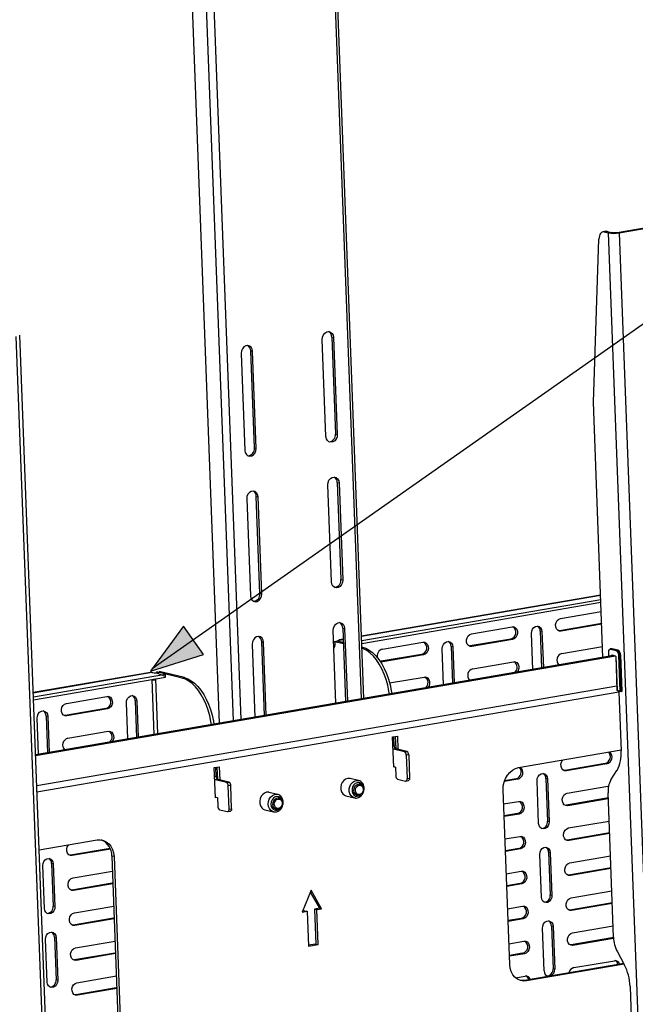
# Model space of a CAD drawing. Header units: millimetres. Extents: x -3222 to 6609, y -2907 to 878.
# Tile 7 of 25: x -2252 to -1941, y -139 to 359. Entities that reach past the tile are written whole.
import ezdxf

# ---------------------------------------------------------------- set-up
doc = ezdxf.new("R2010")
doc.units = ezdxf.units.MM

msp = doc.modelspace()

# ---------------------------------------------------------------- hatches: boundary and pattern name
h = msp.add_hatch(color=256)
h.dxf.hatch_style = 1
h.paths.add_polyline_path([(-2185.9, 29.27), (-2159.18, 37.76), (-2169.24, 52.06)])

# ---------------------------------------------------------------- linework, layer by layer
msp.add_line((-2185.02, 30.64), (-1153.8, 755.05))
at = {"color": 0, "linetype": 'Continuous', "lineweight": 25}
for p, q in [((-2151, 3), (-2167.18, 432.08)), ((-2160.16, 430.61), (-2144.07, 4.18)), ((-2156.34, 429.81), (-2140.31, 4.83)), ((-2079.24, 15.32), (-2094.82, 428.24)), ((-2078.07, 15.52), (-2093.64, 428.32)), ((-1950.16, 251.05), (-1927.23, 254.99)), ((-1949.02, 250.78), (-1926.08, 254.72)), ((-1955.65, 251.57), (-1957.29, 251.28)), ((-1954.99, 251.54), (-1956.63, 251.26)), ((-1956.63, 251.26), (-1954.58, 250.77)), ((-1954.99, 251.54), (-1952.94, 251.05)), ((-1952.94, 251.05), (-1954.58, 250.77)), ((-1954.58, 250.77), (-1931.29, -366.89)), ((-1950.16, 251.05), (-1949.02, 250.78)), ((-1949.02, 250.78), (-1925.72, -366.88)), ((-1962.13, 165.15), (-1959.31, 247.64)), ((-2228.7, -418.51), (-2252, 199.15)), ((-2230.41, -419.21), (-2253.71, 198.44)), ((-2097.25, 147.91), (-2099.1, 196.93)), ((-2094.29, 198.14), (-2093.37, 197.92)), ((-2094.29, 198.14), (-2092.44, 149.12)), ((-2093.37, 197.92), (-2091.52, 148.9)), ((-2140.06, 189.9), (-2138.21, 140.88)), ((-2135.24, 191.11), (-2134.32, 190.89)), ((-2133.39, 142.09), (-2135.24, 191.11)), ((-2132.47, 141.87), (-2134.32, 190.89)), ((-1957.27, 36.27), (-1962.13, 165.15)), ((-2092.44, 149.12), (-2091.52, 148.9)), ((-2133.39, 142.09), (-2132.47, 141.87)), ((-2091.51, 124.61), (-2090.6, 124.39)), ((-2091.51, 124.61), (-2089.66, 75.59)), ((-2094.48, 74.38), (-2096.33, 123.4)), ((-2090.6, 124.39), (-2088.75, 75.37)), ((-2137.28, 116.37), (-2135.43, 67.35)), ((-2132.46, 117.58), (-2131.55, 117.36)), ((-2130.62, 68.56), (-2132.46, 117.58)), ((-2129.7, 68.34), (-2131.55, 117.36)), ((-2089.66, 75.59), (-2088.75, 75.37)), ((-2130.62, 68.56), (-2129.7, 68.34)), ((-1958.46, 67.74), (-2079.26, 46.99)), ((-2079.26, 46.91), (-1958.46, 67.66)), ((-2079.18, 44.8), (-1958.38, 65.54)), ((-2079.12, 43.33), (-1958.32, 64.07)), ((-1978.65, 55.91), (-1958.18, 59.43)), ((-2092.17, 13.1), (-2093.56, 49.87)), ((-2088.74, 51.08), (-2087.82, 50.86)), ((-2088.74, 51.08), (-2087.34, 13.93)), ((-2087.82, 50.86), (-2086.44, 14.08)), ((-2023.7, 48.17), (-2003.22, 51.69)), ((-1958.79, 53.26), (-1979.27, 49.74)), ((-1957.94, 53.05), (-1978.41, 49.54)), ((-1957.92, 53.59), (-1958.79, 53.26)), ((-1957.94, 53.05), (-1958.79, 53.26)), ((-2088.52, 45.4), (-2090.53, 45.06)), ((-2090.36, 45), (-2088.52, 45.32)), ((-2003.84, 45.52), (-2024.32, 42.01)), ((-2002.98, 45.32), (-2023.46, 41.8)), ((-2002.98, 45.32), (-2003.84, 45.52)), ((-1992.73, 30.18), (-1993.41, 48.39)), ((-1988.09, 49.3), (-1988.95, 49.51)), ((-1988.95, 49.51), (-1988.25, 30.95)), ((-1988.09, 49.3), (-1987.4, 31.09)), ((-1979.27, 49.74), (-1979.71, 49.71)), ((-1978.41, 49.54), (-1979.27, 49.74)), ((-2134.51, 42.84), (-2133.12, 6.07)), ((-2129.69, 44.05), (-2128.78, 43.83)), ((-2128.29, 6.9), (-2129.69, 44.05)), ((-2127.39, 7.05), (-2128.78, 43.83)), ((-2093.23, 41.13), (-2092.98, 41.31)), ((-2092.87, 44.33), (-2091.64, 44.55)), ((-2092.87, 44.33), (-2088.44, 43.27)), ((-2091.64, 44.55), (-2088.46, 43.78)), ((-2091.32, 44.54), (-2088.47, 43.85)), ((-2091.32, 44.54), (-2091.32, 44.47)), ((-2079.05, 41.51), (-2078.82, 41.46)), ((-2079.05, 41.42), (-2078.82, 41.46)), ((-2068.75, 40.43), (-2048.27, 43.95)), ((-2037.77, 22.44), (-2038.46, 40.65)), ((-2033.14, 41.57), (-2034, 41.77)), ((-2034, 41.77), (-2033.3, 23.21)), ((-2033.14, 41.57), (-2032.45, 23.36)), ((-2024.32, 42.01), (-2024.76, 41.97)), ((-2023.46, 41.8), (-2024.32, 42.01)), ((-1977.99, 38.26), (-1957.51, 41.78)), ((-1952.9, 40.65), (-1953.55, 40.54)), ((-1950.53, 39.6), (-1953.42, 40.3)), ((-1952.61, 40.64), (-1953.26, 40.52)), ((-1953.26, 40.52), (-1950.37, 39.83)), ((-1949.71, 39.94), (-1952.61, 40.64)), ((-1949.66, 39.94), (-1952.55, 40.64)), ((-1949.71, 39.94), (-1950.37, 39.83)), ((-1951.94, 37.18), (-2244, -12.98)), ((-1950.9, 36.89), (-2243.98, -13.45)), ((-2048.89, 37.78), (-2069.37, 34.27)), ((-2048.03, 37.58), (-2068.51, 34.06)), ((-2048.03, 37.58), (-2048.89, 37.78)), ((-1954.53, 38.74), (-1954.51, 36.74)), ((-1954.49, 38.72), (-1954.48, 36.75)), ((-1952.93, 37.01), (-1952.94, 37.19)), ((-1952.72, 37.51), (-1951.06, 37.11)), ((-1952.24, 37.25), (-1952.66, 37.18)), ((-1952.66, 37.18), (-1952.66, 37.06)), ((-1952.61, 37.34), (-1952.6, 37.34)), ((-1952.6, 37.34), (-1950.94, 36.94)), ((-1950.85, 36.68), (-1950.21, 19.62)), ((-1950.81, 36.66), (-1950.17, 19.6)), ((-1948.62, 19.23), (-1949.31, 37.37)), ((-1948.37, 37.48), (-1949.03, 37.37)), ((-1949.03, 37.37), (-1948.34, 19.03)), ((-1947.68, 19.15), (-1948.37, 37.48)), ((-1947.6, 19.18), (-1948.29, 37.52)), ((-2069.37, 34.27), (-2069.81, 34.24)), ((-2068.51, 34.06), (-2069.37, 34.27)), ((-2023.04, 30.52), (-2002.56, 34.04)), ((-2185.85, 28.68), (-2245.19, 18.49)), ((-2245.18, 18.41), (-2185.22, 28.71)), ((-2245.1, 16.3), (-2178.38, 27.76)), ((-2245.05, 14.83), (-2178.33, 26.29)), ((-2185.31, 25.09), (-2184.26, -2.72)), ((-2183.23, 25.34), (-2183.13, 25.46)), ((-2182.19, -2.36), (-2183.23, 25.34)), ((-2182.9, 28.41), (-2178.66, 26.74)), ((-2181.64, 28.51), (-2182.88, 28.47)), ((-2182.87, 28.39), (-2182.88, 28.47)), ((-2169.98, 25.8), (-2182.8, 28.89)), ((-2168.75, 26.01), (-2181.57, 29.1)), ((-2178.33, 26.29), (-2178.38, 27.76)), ((-2169.98, 25.8), (-2168.75, 26.01)), ((-2065.07, 23.3), (-2047.61, 26.3)), ((-1950.28, 21.7), (-2243.41, -28.64)), ((-2243.29, -31.74), (-1949.17, 18.78)), ((-2228.38, 13.02), (-2207.91, 16.53)), ((-1950.17, 19.6), (-1948.62, 19.23)), ((-1950.05, 19.44), (-1948.4, 19.04)), ((-1949.17, 18.64), (-1948.05, -11.06)), ((-1948.69, 19.11), (-1948.97, 19.06)), ((-1948.66, 19.1), (-1948.91, 19.06)), ((-1948.05, 18.85), (-1948.91, 19.06)), ((-1947.68, 19.15), (-1948.34, 19.03)), ((-1948.06, 19.08), (-1948.05, 18.85)), ((-2208.53, 10.37), (-2229, 6.85)), ((-2207.67, 10.16), (-2228.14, 6.64)), ((-2207.67, 10.16), (-2208.53, 10.37)), ((-2197.41, -4.98), (-2198.1, 13.23)), ((-2192.77, 14.15), (-2193.63, 14.36)), ((-2193.63, 14.36), (-2192.93, -4.21)), ((-2192.77, 14.15), (-2192.09, -4.06)), ((-2242.46, -12.71), (-2243.14, 5.5)), ((-2237.82, 6.41), (-2238.68, 6.62)), ((-2238.68, 6.62), (-2237.98, -11.94)), ((-2237.82, 6.41), (-2237.13, -11.8)), ((-2229, 6.85), (-2229.44, 6.82)), ((-2228.14, 6.64), (-2229, 6.85)), ((-2227.72, -4.63), (-2207.24, -1.11)), ((-2063.56, -3.99), (-2061.1, -3.57)), ((-2062.98, -19.19), (-2063.56, -3.99)), ((-2062.76, -8.32), (-2062.92, -3.88)), ((-2062.23, -3.76), (-2061.99, -9.93)), ((-2061.1, -3.57), (-2060.85, -10.23)), ((-2063.39, -8.43), (-2062.76, -8.32)), ((-2061.84, -9.99), (-2063.07, -10.21)), ((-2057.57, -11.53), (-2063.07, -10.21)), ((-2056.34, -11.32), (-2061.84, -9.99)), ((-2057.57, -11.53), (-2056.34, -11.32)), ((-2055.43, -13), (-2056.66, -13.21)), ((-2056.66, -13.21), (-2056.22, -24.97)), ((-2055.43, -13), (-2054.99, -24.76)), ((-1999.91, -19.46), (-1948.07, -10.55)), ((-2153.65, -19.47), (-2151.2, -19.05)), ((-2153.08, -34.66), (-2153.65, -19.47)), ((-2152.69, -23.76), (-2152.85, -19.33)), ((-2152.32, -19.24), (-2152.1, -25.26)), ((-2151.2, -19.05), (-2150.95, -25.64)), ((-2062.99, -18.97), (-2062.11, -19.18)), ((-2062.45, -19.1), (-2062.98, -19.19)), ((-2062.11, -19.18), (-2061.94, -23.59)), ((-1956.13, -17.33), (-1976.61, -20.85)), ((-1955.27, -17.54), (-1975.75, -21.05)), ((-1955.27, -17.54), (-1956.13, -17.33)), ((-2153.49, -23.9), (-2152.69, -23.76)), ((-2056.22, -24.97), (-2054.99, -24.76)), ((-1976.61, -20.85), (-1977.05, -20.88)), ((-1975.75, -21.05), (-1976.61, -20.85)), ((-1953.27, -25.72), (-1950.18, -20.85)), ((-2151.77, -25.44), (-2153, -25.65)), ((-2147.51, -26.98), (-2153, -25.65)), ((-2146.28, -26.76), (-2151.77, -25.44)), ((-2147.51, -26.98), (-2146.28, -26.76)), ((-2145.36, -28.44), (-2146.59, -28.65)), ((-2146.15, -40.42), (-2146.59, -28.65)), ((-2144.92, -40.21), (-2145.36, -28.44)), ((-2080.75, -25.99), (-2085.04, -24.95)), ((-2079.98, -27.71), (-2080.53, -27.58)), ((-2061.03, -25.27), (-2057.02, -26.24)), ((-2056.82, -26.24), (-2055.59, -26.03)), ((-2000.32, -25.27), (-2007.14, -26.44)), ((-2001.18, -25.07), (-2007.01, -26.07)), ((-2000.32, -25.27), (-2001.18, -25.07)), ((-1989.79, -47.69), (-1990.6, -26.12)), ((-1985.28, -25.21), (-1986.14, -25)), ((-1986.14, -25), (-1985.32, -46.57)), ((-1985.28, -25.21), (-1984.47, -46.78)), ((-1975.32, -32.33), (-1954.85, -28.81)), ((-1954.85, -28.81), (-1954.41, -28.78)), ((-2153.09, -34.37), (-2152.04, -34.63)), ((-2152.38, -34.54), (-2153.08, -34.66)), ((-2152.04, -34.63), (-2151.87, -39.04)), ((-2121.7, -33.02), (-2125.99, -31.98)), ((-2120.94, -34.75), (-2121.48, -34.62)), ((-2087.15, -33.7), (-2082.85, -34.74)), ((-2081.93, -33.41), (-2081.39, -33.55)), ((-2004.4, -118.9), (-2007.73, -30.67)), ((-1954.6, -34.65), (-1955.47, -34.98)), ((-1951.94, -105.2), (-1954.69, -32.25)), ((-2007.46, -37.85), (-1999.9, -36.55)), ((-1975.94, -38.49), (-1976.38, -38.53)), ((-1955.47, -34.98), (-1975.94, -38.49)), ((-1975.08, -38.7), (-1975.94, -38.49)), ((-1954.61, -35.18), (-1975.08, -38.7)), ((-1954.61, -35.18), (-1955.47, -34.98)), ((-2150.96, -40.72), (-2146.95, -41.68)), ((-2146.75, -41.69), (-2145.52, -41.48)), ((-2146.15, -40.42), (-2144.92, -40.21)), ((-2128.1, -40.73), (-2123.81, -41.77)), ((-2122.88, -40.45), (-2122.34, -40.58)), ((-2120.96, -40.51), (-2120.58, -40.21)), ((-2000.51, -42.71), (-2007.23, -43.87)), ((-1999.66, -42.92), (-2007.22, -44.22)), ((-1999.66, -42.92), (-2000.51, -42.71)), ((-1984.47, -46.78), (-1985.32, -46.57)), ((-1974.66, -49.98), (-1954.18, -46.46)), ((-2006.79, -55.49), (-1999.23, -54.2)), ((-1954.8, -52.62), (-1975.28, -56.14)), ((-1953.94, -52.83), (-1974.42, -56.35)), ((-1953.93, -52.3), (-1954.8, -52.62)), ((-1953.94, -52.83), (-1954.8, -52.62)), ((-2242.18, -61.07), (-2212.86, -56.03)), ((-1975.28, -56.14), (-1975.72, -56.17)), ((-1974.42, -56.35), (-1975.28, -56.14)), ((-2226.34, -63.74), (-2226.78, -63.77)), ((-2206.3, -60.3), (-2226.34, -63.74)), ((-2225.48, -63.95), (-2226.34, -63.74)), ((-2206.17, -60.63), (-2225.48, -63.95)), ((-2204.3, -64.43), (-2205.45, -64.15)), ((-2205.45, -64.15), (-2202.12, -152.39)), ((-2204.3, -64.43), (-2200.98, -152.67)), ((-1999.85, -60.36), (-2006.57, -61.51)), ((-1998.99, -60.57), (-2006.55, -61.87)), ((-1998.99, -60.57), (-1999.85, -60.36)), ((-1988.38, -84.94), (-1989.2, -63.38)), ((-1983.87, -62.46), (-1984.73, -62.25)), ((-1984.73, -62.25), (-1983.92, -83.82)), ((-1983.87, -62.46), (-1983.06, -84.03)), ((-1973.99, -67.62), (-1953.52, -64.11)), ((-2239.52, -90.58), (-2240.33, -69.01)), ((-2235.01, -68.1), (-2235.87, -67.89)), ((-2235.87, -67.89), (-2235.06, -89.46)), ((-2235.01, -68.1), (-2234.2, -89.67)), ((-2225.06, -75.22), (-2205.16, -71.8)), ((-2006.13, -73.14), (-1998.56, -71.84)), ((-1974.61, -73.79), (-1975.05, -73.82)), ((-1954.14, -70.27), (-1974.61, -73.79)), ((-1973.75, -73.99), (-1974.61, -73.79)), ((-1953.28, -70.48), (-1973.75, -73.99)), ((-1953.27, -69.94), (-1954.14, -70.27)), ((-1953.28, -70.48), (-1954.14, -70.27)), ((-2205.2, -77.87), (-2225.67, -81.39)), ((-2204.92, -78.18), (-2224.81, -81.59)), ((-2204.93, -77.81), (-2205.2, -77.87)), ((-2204.93, -77.93), (-2205.2, -77.87)), ((-1999.18, -78.01), (-2005.9, -79.16)), ((-1998.32, -78.22), (-2005.89, -79.51)), ((-1998.32, -78.22), (-1999.18, -78.01)), ((-2225.67, -81.39), (-2226.11, -81.42)), ((-2224.81, -81.59), (-2225.67, -81.39)), ((-2104.74, -81.48), (-2109.27, -92.51)), ((-2105.15, -82.49), (-2100.58, -90.55)), ((-2099.44, -90.82), (-2104.74, -81.48)), ((-1983.06, -84.03), (-1983.92, -83.82)), ((-1973.33, -85.27), (-1952.85, -81.75)), ((-2234.2, -89.67), (-2235.06, -89.46)), ((-2224.39, -92.87), (-2204.49, -89.45)), ((-2005.46, -90.79), (-1997.9, -89.49)), ((-1953.47, -87.92), (-1973.95, -91.44)), ((-1952.61, -88.13), (-1973.09, -91.64)), ((-1952.6, -87.59), (-1953.47, -87.92)), ((-1952.61, -88.13), (-1953.47, -87.92)), ((-2109.27, -92.51), (-2106.81, -92.09)), ((-2107.95, -91.81), (-2109.06, -92)), ((-2107.95, -91.81), (-2106.81, -92.09)), ((-2106.81, -92.09), (-2106.14, -109.74)), ((-2100.58, -90.55), (-2103.04, -90.97)), ((-2103.04, -90.97), (-2101.9, -91.24)), ((-2103.04, -90.97), (-2102.37, -108.62)), ((-2101.9, -91.24), (-2099.44, -90.82)), ((-2101.23, -108.89), (-2101.9, -91.24)), ((-2100.58, -90.55), (-2099.44, -90.82)), ((-1973.95, -91.44), (-1974.39, -91.47)), ((-1973.09, -91.64), (-1973.95, -91.44)), ((-2225.01, -99.03), (-2225.45, -99.07)), ((-2204.53, -95.52), (-2225.01, -99.03)), ((-2224.15, -99.24), (-2225.01, -99.03)), ((-2204.25, -95.82), (-2224.15, -99.24)), ((-2204.27, -95.46), (-2204.53, -95.52)), ((-2204.26, -95.58), (-2204.53, -95.52)), ((-1998.52, -95.66), (-2005.23, -96.81)), ((-1997.66, -95.86), (-2005.22, -97.16)), ((-1997.66, -95.86), (-1998.52, -95.66)), ((-1982.47, -99.72), (-1983.33, -99.51)), ((-1983.33, -99.51), (-1982.51, -121.08)), ((-1972.66, -102.92), (-1952.19, -99.4)), ((-1986.98, -122.2), (-1987.79, -100.63)), ((-1982.47, -99.72), (-1981.66, -121.29)), ((-2238.12, -127.84), (-2238.93, -106.27)), ((-2233.61, -105.35), (-2234.46, -105.15)), ((-2234.46, -105.15), (-2233.65, -126.72)), ((-2233.61, -105.35), (-2232.79, -126.92)), ((-2223.72, -110.51), (-2203.83, -107.1)), ((-2102.37, -108.62), (-2106.16, -109.27)), ((-2106.14, -109.74), (-2101.23, -108.89)), ((-2102.37, -108.62), (-2101.23, -108.89)), ((-2004.8, -108.44), (-1997.23, -107.14)), ((-1973.28, -109.08), (-1973.72, -109.11)), ((-1952.8, -105.57), (-1973.28, -109.08)), ((-1972.42, -109.29), (-1973.28, -109.08)), ((-1951.95, -105.77), (-1972.42, -109.29)), ((-1951.93, -105.24), (-1952.8, -105.57)), ((-1951.95, -105.77), (-1952.8, -105.57)), ((-2203.87, -113.16), (-2224.34, -116.68)), ((-2203.59, -113.47), (-2223.48, -116.89)), ((-2203.6, -113.1), (-2203.87, -113.16)), ((-2203.6, -113.23), (-2203.87, -113.16)), ((-1997.85, -113.3), (-2004.57, -114.46)), ((-1996.99, -113.51), (-2004.56, -114.81)), ((-1996.99, -113.51), (-1997.85, -113.3)), ((-1950, -112.54), (-1946.48, -119)), ((-2224.34, -116.68), (-2224.78, -116.71)), ((-2223.48, -116.89), (-2224.34, -116.68)), ((-1946.8, -118.41), (-1996.99, -127.02)), ((-1946.56, -118.84), (-1995.84, -127.3)), ((-1972, -120.56), (-1951.52, -117.05)), ((-1981.66, -121.29), (-1982.51, -121.08)), ((-2232.79, -126.92), (-2233.65, -126.72)), ((-2223.06, -128.16), (-2203.16, -124.75)), ((-2001.52, -125.63), (-1996.57, -124.78)), ((-1995.84, -127.3), (-1996.99, -127.02)), ((-2223.68, -134.33), (-2224.12, -134.36)), ((-2203.2, -130.81), (-2223.68, -134.33)), ((-2222.82, -134.53), (-2223.68, -134.33)), ((-2202.92, -131.12), (-2222.82, -134.53)), ((-2202.94, -130.75), (-2203.2, -130.81)), ((-2202.93, -130.88), (-2203.2, -130.81)), ((-1943.57, -130.01), (-1941.39, -187.64))]:
    msp.add_line(p, q, dxfattribs=at)
at = {"color": 0, "linetype": 'Continuous', "lineweight": 25, "flags": 128}
for points in [[(-1956.63, 251.26), (-1957.14, 251.3), (-1957.63, 251.18), (-1958.08, 250.91), (-1958.48, 250.48), (-1958.81, 249.92), (-1959.06, 249.25), (-1959.23, 248.48), (-1959.31, 247.64)], [(-1955.65, 251.57), (-1955.5, 251.58), (-1954.99, 251.54)], [(-2099.1, 196.93), (-2098.97, 198.14), (-2098.52, 199.26), (-2097.78, 200.15), (-2096.86, 200.72), (-2095.87, 200.89), (-2094.91, 200.64), (-2094.12, 200.01), (-2093.59, 199.06), (-2093.37, 197.92)], [(-2134.32, 190.89), (-2134.54, 192.03), (-2135.08, 192.98), (-2135.87, 193.61), (-2136.82, 193.86), (-2137.81, 193.69), (-2138.73, 193.12), (-2139.47, 192.22), (-2139.93, 191.1), (-2140.06, 189.9)], [(-2091.52, 148.9), (-2091.65, 147.7), (-2092.11, 146.58), (-2092.84, 145.68), (-2093.76, 145.11), (-2094.76, 144.94), (-2095.71, 145.19), (-2096.5, 145.82), (-2097.04, 146.77), (-2097.25, 147.91)], [(-2138.21, 140.88), (-2137.99, 139.74), (-2137.45, 138.79), (-2136.66, 138.15), (-2135.71, 137.91), (-2134.71, 138.08), (-2133.79, 138.65), (-2133.06, 139.54), (-2132.6, 140.66), (-2132.47, 141.87)], [(-2096.33, 123.4), (-2096.2, 124.61), (-2095.74, 125.73), (-2095.01, 126.62), (-2094.09, 127.19), (-2093.09, 127.36), (-2092.14, 127.11), (-2091.35, 126.48), (-2090.81, 125.53), (-2090.6, 124.39)], [(-2131.55, 117.36), (-2131.77, 118.5), (-2132.3, 119.45), (-2133.09, 120.08), (-2134.05, 120.33), (-2135.04, 120.16), (-2135.96, 119.59), (-2136.69, 118.69), (-2137.15, 117.57), (-2137.28, 116.37)], [(-2088.75, 75.37), (-2088.88, 74.17), (-2089.33, 73.05), (-2090.07, 72.15), (-2090.99, 71.58), (-2091.98, 71.41), (-2092.93, 71.66), (-2093.73, 72.29), (-2094.26, 73.24), (-2094.48, 74.38)], [(-2135.43, 67.35), (-2135.22, 66.21), (-2134.68, 65.26), (-2133.89, 64.62), (-2132.94, 64.38), (-2131.94, 64.55), (-2131.02, 65.12), (-2130.29, 66.01), (-2129.83, 67.13), (-2129.7, 68.34)], [(-1978.41, 49.54), (-1979.33, 49.57), (-1980.15, 49.99), (-1980.78, 50.73), (-1981.13, 51.72), (-1981.17, 52.82), (-1980.9, 53.92), (-1980.34, 54.87), (-1979.56, 55.56), (-1978.65, 55.91)], [(-2093.56, 49.87), (-2093.43, 51.08), (-2092.97, 52.2), (-2092.23, 53.09), (-2091.31, 53.66), (-2090.32, 53.83), (-2089.37, 53.58), (-2088.58, 52.95), (-2088.04, 52), (-2087.82, 50.86)], [(-2003.22, 51.69), (-2002.31, 51.65), (-2001.49, 51.24), (-2000.86, 50.49), (-2000.5, 49.51), (-2000.46, 48.4), (-2000.74, 47.3), (-2001.3, 46.35), (-2002.08, 45.66), (-2002.98, 45.32)], [(-1993.41, 48.39), (-1993.29, 49.51), (-1992.87, 50.54), (-1992.19, 51.38), (-1991.33, 51.91), (-1990.41, 52.06), (-1989.52, 51.83), (-1988.79, 51.25), (-1988.29, 50.37), (-1988.09, 49.3)], [(-2128.78, 43.83), (-2128.99, 44.97), (-2129.53, 45.92), (-2130.32, 46.55), (-2131.27, 46.8), (-2132.27, 46.63), (-2133.19, 46.06), (-2133.92, 45.16), (-2134.38, 44.04), (-2134.51, 42.84)], [(-2090.36, 45), (-2090.38, 44.94), (-2090.42, 44.88), (-2090.5, 44.82), (-2090.61, 44.76), (-2090.75, 44.7), (-2090.92, 44.64), (-2091.11, 44.59), (-2091.32, 44.54)], [(-2023.46, 41.8), (-2024.38, 41.83), (-2025.2, 42.25), (-2025.83, 43), (-2026.18, 43.98), (-2026.22, 45.09), (-2025.95, 46.18), (-2025.38, 47.13), (-2024.6, 47.82), (-2023.7, 48.17)], [(-2065.2, 17.73), (-2065.44, 19.25), (-2066.06, 22.2), (-2066.88, 25.07), (-2067.87, 27.82), (-2069.02, 30.41), (-2070.32, 32.79), (-2071.75, 34.95), (-2073.29, 36.83), (-2074.91, 38.43), (-2076.59, 39.71), (-2078.31, 40.65), (-2079.03, 40.94)], [(-2078.82, 41.46), (-2077.08, 40.86), (-2075.36, 39.92), (-2073.68, 38.64), (-2072.06, 37.05), (-2070.52, 35.16), (-2069.09, 33.01), (-2067.79, 30.62), (-2066.64, 28.03), (-2065.65, 25.28), (-2064.84, 22.41), (-2064.22, 19.46), (-2063.97, 17.94)], [(-2048.27, 43.95), (-2047.35, 43.91), (-2046.53, 43.5), (-2045.91, 42.75), (-2045.55, 41.77), (-2045.51, 40.66), (-2045.79, 39.57), (-2046.35, 38.62), (-2047.13, 37.93), (-2048.03, 37.58)], [(-2038.46, 40.65), (-2038.34, 41.77), (-2037.92, 42.81), (-2037.23, 43.64), (-2036.38, 44.17), (-2035.46, 44.33), (-2034.57, 44.1), (-2033.84, 43.51), (-2033.34, 42.63), (-2033.14, 41.57)], [(-1953.42, 40.3), (-1953.63, 40.32), (-1953.84, 40.26), (-1954.02, 40.14), (-1954.19, 39.95), (-1954.32, 39.71), (-1954.42, 39.41), (-1954.47, 39.08), (-1954.49, 38.72)], [(-1954.36, 39.54), (-1954.36, 39.55), (-1954.25, 39.87), (-1954.11, 40.14), (-1953.93, 40.35), (-1953.72, 40.48), (-1953.5, 40.54), (-1953.26, 40.52)], [(-1952.61, 40.64), (-1952.84, 40.66), (-1952.9, 40.65)], [(-1952.61, 40.64), (-1952.57, 40.64), (-1952.55, 40.64)], [(-1949.71, 39.94), (-1949.68, 39.94), (-1949.66, 39.94)], [(-1954.44, 38.78), (-1954.47, 38.78), (-1954.5, 38.77), (-1954.51, 38.76), (-1954.52, 38.75), (-1954.53, 38.74)], [(-1954.53, 38.74), (-1954.53, 38.74), (-1954.52, 38.73), (-1954.51, 38.73), (-1954.49, 38.72)], [(-1952.94, 37.19), (-1952.93, 37.26), (-1952.92, 37.33), (-1952.9, 37.39), (-1952.87, 37.44), (-1952.84, 37.48), (-1952.8, 37.5), (-1952.76, 37.51), (-1952.72, 37.51)], [(-1950.81, 36.66), (-1950.83, 36.67), (-1950.84, 36.67), (-1950.85, 36.68), (-1950.85, 36.68)], [(-1948.37, 37.48), (-1948.34, 37.49), (-1948.32, 37.49), (-1948.3, 37.5), (-1948.29, 37.51), (-1948.29, 37.52)], [(-2068.51, 34.06), (-2069.43, 34.1), (-2069.91, 34.29)], [(-2002.56, 34.04), (-2001.64, 34), (-2000.82, 33.59), (-2000.19, 32.84), (-1999.84, 31.86), (-1999.8, 30.75), (-2000.07, 29.66), (-2000.53, 28.84)], [(-2155.14, 2.28), (-2155.38, 3.81), (-2156, 6.76), (-2156.81, 9.63), (-2157.8, 12.37), (-2158.95, 14.96), (-2160.25, 17.35), (-2161.68, 19.5), (-2163.22, 21.39), (-2164.84, 22.98), (-2166.52, 24.26), (-2168.24, 25.2), (-2169.98, 25.8)], [(-2168.75, 26.01), (-2167.02, 25.41), (-2165.3, 24.47), (-2163.61, 23.19), (-2161.99, 21.6), (-2160.45, 19.71), (-2159.02, 17.56), (-2157.72, 15.17), (-2156.57, 12.58), (-2155.58, 9.84), (-2154.77, 6.97), (-2154.15, 4.02), (-2153.91, 2.5)], [(-2047.61, 26.3), (-2046.69, 26.27), (-2045.87, 25.85), (-2045.24, 25.11), (-2044.89, 24.12), (-2044.84, 23.01), (-2045.12, 21.92), (-2045.58, 21.1)], [(-2207.91, 16.53), (-2206.99, 16.5), (-2206.17, 16.08), (-2205.54, 15.34), (-2205.19, 14.35), (-2205.14, 13.24), (-2205.42, 12.15), (-2205.98, 11.2), (-2206.76, 10.51), (-2207.67, 10.16)], [(-2198.1, 13.23), (-2197.98, 14.35), (-2197.55, 15.39), (-2196.87, 16.22), (-2196.01, 16.75), (-2195.09, 16.91), (-2194.21, 16.68), (-2193.47, 16.09), (-2192.97, 15.21), (-2192.77, 14.15)], [(-1950.17, 19.6), (-1950.19, 19.61), (-1950.2, 19.61), (-1950.21, 19.62), (-1950.21, 19.62)], [(-1948.91, 19.06), (-1948.96, 19.06), (-1949.01, 19.05), (-1949.06, 19.01), (-1949.1, 18.96), (-1949.14, 18.9), (-1949.16, 18.82), (-1949.17, 18.73), (-1949.17, 18.64)], [(-2228.14, 6.64), (-2229.06, 6.68), (-2229.88, 7.09), (-2230.51, 7.84), (-2230.86, 8.83), (-2230.91, 9.93), (-2230.63, 11.03), (-2230.07, 11.98), (-2229.29, 12.67), (-2228.38, 13.02)], [(-2243.14, 5.5), (-2243.03, 6.61), (-2242.6, 7.65), (-2241.92, 8.49), (-2241.06, 9.01), (-2240.14, 9.17), (-2239.26, 8.94), (-2238.52, 8.35), (-2238.02, 7.47), (-2237.82, 6.41)], [(-2207.24, -1.11), (-2206.32, -1.15), (-2205.5, -1.57), (-2204.88, -2.31), (-2204.52, -3.3), (-2204.48, -4.4), (-2204.76, -5.5), (-2205.22, -6.32)], [(-2063.07, -10.21), (-2063.24, -10.14), (-2063.33, -10.08)], [(-2007.73, -30.67), (-2007.64, -28.73), (-2007.25, -26.81), (-2006.55, -24.98), (-2005.59, -23.32), (-2004.4, -21.89), (-2003.01, -20.74), (-2001.5, -19.92), (-1999.91, -19.46)], [(-1975.75, -21.05), (-1976.67, -21.02), (-1977.49, -20.6), (-1978.12, -19.86), (-1978.47, -18.87), (-1978.51, -17.76), (-1978.24, -16.67), (-1977.67, -15.72), (-1977.59, -15.62)], [(-2054.99, -24.76), (-2054.99, -25.04), (-2055.03, -25.31), (-2055.1, -25.54), (-2055.2, -25.74), (-2055.32, -25.89), (-2055.47, -25.99), (-2055.59, -26.03)], [(-1990.6, -26.12), (-1990.48, -25), (-1990.06, -23.97), (-1989.38, -23.13), (-1988.52, -22.61), (-1987.6, -22.45), (-1986.71, -22.68), (-1985.98, -23.27), (-1985.48, -24.14), (-1985.28, -25.21)], [(-2085.04, -24.95), (-2085.22, -24.91), (-2086.26, -24.91), (-2087.29, -25.27), (-2088.23, -25.96), (-2088.99, -26.92), (-2089.52, -28.07), (-2089.77, -29.32), (-2089.72, -30.58), (-2089.38, -31.73), (-2088.77, -32.69), (-2087.95, -33.38), (-2087.15, -33.7)], [(-2082.8, -34.75), (-2083.71, -34.38), (-2084.52, -33.67), (-2085.12, -32.7), (-2085.44, -31.53), (-2085.47, -30.27), (-2085.2, -29.02), (-2084.65, -27.88), (-2083.88, -26.94), (-2082.93, -26.27), (-2081.9, -25.94), (-2080.85, -25.96), (-2080.7, -26)], [(-2078.58, -28.85), (-2079, -28.07), (-2079.7, -27.4), (-2080.58, -27.06), (-2081.52, -27.1), (-2082.43, -27.51), (-2083.21, -28.24), (-2083.78, -29.21), (-2084.07, -30.33), (-2084.05, -31.46), (-2083.73, -32.49), (-2083.13, -33.3), (-2082.33, -33.81), (-2081.41, -33.96), (-2080.47, -33.74), (-2079.61, -33.16), (-2079.61, -33.16)], [(-2083.14, -31.05), (-2083.03, -30.02), (-2082.64, -29.06), (-2082.01, -28.29), (-2081.22, -27.81), (-2080.37, -27.66), (-2079.55, -27.87), (-2078.88, -28.41), (-2078.42, -29.23), (-2078.23, -30.21), (-2078.34, -31.24), (-2078.73, -32.2), (-2079.36, -32.96), (-2080.15, -33.45), (-2081, -33.6), (-2081.82, -33.39), (-2082.5, -32.84), (-2082.96, -32.03), (-2083.14, -31.05)], [(-2082.37, -31.05), (-2082.25, -30.11), (-2081.85, -29.25), (-2081.22, -28.62), (-2080.46, -28.31), (-2079.69, -28.36), (-2079.02, -28.77), (-2078.55, -29.47), (-2078.37, -30.36), (-2078.48, -31.3), (-2078.89, -32.16), (-2079.52, -32.79), (-2080.28, -33.1), (-2081.05, -33.05), (-2081.72, -32.64), (-2082.19, -31.94), (-2082.37, -31.05)], [(-2057.02, -26.24), (-2056.85, -26.25), (-2056.69, -26.2), (-2056.55, -26.1), (-2056.43, -25.95), (-2056.33, -25.75), (-2056.26, -25.52), (-2056.22, -25.25), (-2056.22, -24.97)], [(-2125.99, -31.98), (-2126.17, -31.95), (-2127.21, -31.95), (-2128.25, -32.31), (-2129.18, -32.99), (-2129.94, -33.95), (-2130.47, -35.1), (-2130.72, -36.36), (-2130.67, -37.61), (-2130.33, -38.77), (-2129.72, -39.73), (-2128.9, -40.41), (-2128.1, -40.73)], [(-2123.79, -41.77), (-2124.25, -41.62), (-2125.14, -41.06), (-2125.84, -40.19), (-2126.28, -39.1), (-2126.44, -37.87), (-2126.3, -36.6), (-2125.88, -35.4), (-2125.2, -34.36), (-2124.32, -33.56), (-2123.31, -33.08), (-2122.26, -32.94), (-2121.71, -33.02)], [(-2119.54, -35.88), (-2119.69, -35.52), (-2120.29, -34.71), (-2121.09, -34.21), (-2122.02, -34.07), (-2122.95, -34.3), (-2123.81, -34.88), (-2124.49, -35.75), (-2124.92, -36.81), (-2125.05, -37.95), (-2124.87, -39.05), (-2124.4, -39.98), (-2123.69, -40.64), (-2122.82, -40.97), (-2121.87, -40.93), (-2120.96, -40.51), (-2120.96, -40.51)], [(-2124.1, -38.08), (-2123.99, -37.05), (-2123.59, -36.1), (-2122.96, -35.33), (-2122.18, -34.84), (-2121.32, -34.69), (-2120.51, -34.9), (-2119.83, -35.45), (-2119.37, -36.26), (-2119.18, -37.24), (-2119.29, -38.27), (-2119.69, -39.23), (-2120.32, -40), (-2121.1, -40.49), (-2121.96, -40.63), (-2122.77, -40.42), (-2123.45, -39.88), (-2123.91, -39.07), (-2124.1, -38.08)], [(-1975.08, -38.7), (-1976, -38.66), (-1976.82, -38.25), (-1977.45, -37.5), (-1977.8, -36.52), (-1977.85, -35.41), (-1977.57, -34.32), (-1977.01, -33.37), (-1976.23, -32.68), (-1975.32, -32.33)], [(-2123.33, -38.08), (-2123.21, -37.14), (-2122.8, -36.29), (-2122.17, -35.66), (-2121.41, -35.34), (-2120.64, -35.39), (-2119.97, -35.8), (-2119.51, -36.5), (-2119.32, -37.4), (-2119.44, -38.34), (-2119.84, -39.19), (-2120.47, -39.82), (-2121.23, -40.14), (-2122.01, -40.09), (-2122.67, -39.68), (-2123.14, -38.97), (-2123.33, -38.08)], [(-1999.9, -36.55), (-1998.98, -36.58), (-1998.16, -37), (-1997.53, -37.75), (-1997.18, -38.73), (-1997.13, -39.84), (-1997.41, -40.93), (-1997.97, -41.88), (-1998.75, -42.57), (-1999.66, -42.92)], [(-2146.95, -41.68), (-2146.78, -41.69), (-2146.63, -41.65), (-2146.48, -41.55), (-2146.36, -41.4), (-2146.26, -41.2), (-2146.19, -40.96), (-2146.15, -40.7), (-2146.15, -40.42)], [(-2144.92, -40.21), (-2144.92, -40.49), (-2144.96, -40.75), (-2145.03, -40.99), (-2145.13, -41.19), (-2145.25, -41.34), (-2145.4, -41.44), (-2145.52, -41.48)], [(-1984.47, -46.78), (-1984.59, -47.89), (-1985.01, -48.93), (-1985.69, -49.76), (-1986.55, -50.29), (-1987.47, -50.45), (-1988.35, -50.22), (-1989.09, -49.63), (-1989.59, -48.75), (-1989.79, -47.69)], [(-1999.23, -54.2), (-1998.31, -54.23), (-1997.49, -54.65), (-1996.87, -55.39), (-1996.51, -56.38), (-1996.47, -57.48), (-1996.74, -58.58), (-1997.31, -59.53), (-1998.09, -60.22), (-1998.99, -60.57)], [(-1974.42, -56.35), (-1975.34, -56.31), (-1976.16, -55.9), (-1976.78, -55.15), (-1977.14, -54.16), (-1977.18, -53.06), (-1976.9, -51.96), (-1976.34, -51.01), (-1975.56, -50.32), (-1974.66, -49.98)], [(-2225.48, -63.95), (-2226.4, -63.91), (-2227.22, -63.49), (-2227.85, -62.75), (-2228.2, -61.76), (-2228.24, -60.66), (-2227.97, -59.56), (-2227.4, -58.61), (-2227.32, -58.52)], [(-2212.86, -56.03), (-2211.26, -55.95), (-2209.7, -56.24), (-2208.25, -56.9), (-2206.96, -57.91), (-2205.89, -59.22), (-2205.07, -60.79), (-2204.53, -62.54), (-2204.3, -64.43)], [(-1989.2, -63.38), (-1989.08, -62.26), (-1988.65, -61.22), (-1987.97, -60.39), (-1987.12, -59.86), (-1986.19, -59.7), (-1985.31, -59.93), (-1984.57, -60.52), (-1984.08, -61.4), (-1983.87, -62.46)], [(-2240.33, -69.01), (-2240.21, -67.9), (-2239.79, -66.86), (-2239.11, -66.03), (-2238.25, -65.5), (-2237.33, -65.34), (-2236.45, -65.57), (-2235.71, -66.16), (-2235.21, -67.04), (-2235.01, -68.1)], [(-1973.75, -73.99), (-1974.67, -73.96), (-1975.49, -73.54), (-1976.12, -72.8), (-1976.47, -71.81), (-1976.52, -70.71), (-1976.24, -69.61), (-1975.68, -68.66), (-1974.9, -67.97), (-1973.99, -67.62)], [(-1998.56, -71.84), (-1997.65, -71.88), (-1996.83, -72.29), (-1996.2, -73.04), (-1995.84, -74.03), (-1995.8, -75.13), (-1996.08, -76.23), (-1996.64, -77.18), (-1997.42, -77.87), (-1998.32, -78.22)], [(-2224.81, -81.59), (-2225.73, -81.56), (-2226.55, -81.14), (-2227.18, -80.4), (-2227.54, -79.41), (-2227.58, -78.3), (-2227.3, -77.21), (-2226.74, -76.26), (-2225.96, -75.57), (-2225.06, -75.22)], [(-1983.06, -84.03), (-1983.18, -85.15), (-1983.61, -86.19), (-1984.29, -87.02), (-1985.14, -87.55), (-1986.07, -87.7), (-1986.95, -87.48), (-1987.68, -86.89), (-1988.18, -86.01), (-1988.38, -84.94)], [(-1997.9, -89.49), (-1996.98, -89.53), (-1996.16, -89.94), (-1995.53, -90.69), (-1995.18, -91.67), (-1995.14, -92.78), (-1995.41, -93.87), (-1995.98, -94.82), (-1996.76, -95.51), (-1997.66, -95.86)], [(-1973.09, -91.64), (-1974, -91.61), (-1974.83, -91.19), (-1975.45, -90.44), (-1975.81, -89.46), (-1975.85, -88.35), (-1975.57, -87.26), (-1975.01, -86.31), (-1974.23, -85.62), (-1973.33, -85.27)], [(-2234.2, -89.67), (-2234.32, -90.79), (-2234.74, -91.82), (-2235.42, -92.66), (-2236.28, -93.18), (-2237.2, -93.34), (-2238.09, -93.11), (-2238.82, -92.52), (-2239.32, -91.64), (-2239.52, -90.58)], [(-2224.15, -99.24), (-2225.07, -99.2), (-2225.89, -98.79), (-2226.51, -98.04), (-2226.87, -97.06), (-2226.91, -95.95), (-2226.63, -94.86), (-2226.07, -93.91), (-2225.29, -93.22), (-2224.39, -92.87)], [(-1987.79, -100.63), (-1987.67, -99.51), (-1987.25, -98.48), (-1986.57, -97.64), (-1985.71, -97.12), (-1984.79, -96.96), (-1983.9, -97.19), (-1983.17, -97.78), (-1982.67, -98.65), (-1982.47, -99.72)], [(-2238.93, -106.27), (-2238.81, -105.15), (-2238.38, -104.11), (-2237.7, -103.28), (-2236.85, -102.75), (-2235.92, -102.59), (-2235.04, -102.82), (-2234.31, -103.41), (-2233.81, -104.29), (-2233.61, -105.35)], [(-1972.42, -109.29), (-1973.34, -109.25), (-1974.16, -108.84), (-1974.79, -108.09), (-1975.14, -107.11), (-1975.18, -106), (-1974.91, -104.91), (-1974.34, -103.96), (-1973.57, -103.27), (-1972.66, -102.92)], [(-1997.23, -107.14), (-1996.32, -107.17), (-1995.49, -107.59), (-1994.87, -108.33), (-1994.51, -109.32), (-1994.47, -110.43), (-1994.75, -111.52), (-1995.31, -112.47), (-1996.09, -113.16), (-1996.99, -113.51)], [(-2223.48, -116.89), (-2224.4, -116.85), (-2225.22, -116.44), (-2225.85, -115.69), (-2226.2, -114.7), (-2226.25, -113.6), (-2225.97, -112.5), (-2225.41, -111.55), (-2224.63, -110.86), (-2223.72, -110.51)], [(-1995.84, -127.3), (-1997.45, -127.39), (-1999, -127.09), (-2000.45, -126.43), (-2001.74, -125.42), (-2002.82, -124.11), (-2003.64, -122.55), (-2004.17, -120.79), (-2004.4, -118.9)], [(-2232.79, -126.92), (-2232.91, -128.04), (-2233.34, -129.08), (-2234.02, -129.91), (-2234.87, -130.44), (-2235.8, -130.6), (-2236.68, -130.37), (-2237.42, -129.78), (-2237.91, -128.9), (-2238.12, -127.84)], [(-2222.82, -134.53), (-2223.74, -134.5), (-2224.56, -134.08), (-2225.18, -133.34), (-2225.54, -132.35), (-2225.58, -131.25), (-2225.3, -130.15), (-2224.74, -129.2), (-2223.96, -128.51), (-2223.06, -128.16)], [(-1996.99, -127.02), (-1998.59, -127.11), (-1999.12, -127.05)]]:
    msp.add_lwpolyline(points, dxfattribs=at)
msp.add_lwpolyline([(-2159.18, 37.76), (-2169.24, 52.06), (-2185.9, 29.27)], close=True)
at = {"color": 0, "linetype": 'Continuous', "lineweight": 25}
for centre, radius, start, end in [((-1951.83, 266.91), 16.38, 260.3289, 279.8972), ((-1951.57, 259.12), 8.19, 260.3289, 279.8972), ((-2097.28, 198.24), 3, 358.1197, 62.2314), ((-2138.24, 191.2), 3, 358.1197, 62.2314), ((-2095.97, 148.7), 3.56, 275.0733, 6.7167), ((-2136.98, 141.72), 3.61, 275.9031, 5.887), ((-2094.51, 124.71), 3, 358.1197, 62.2314), ((-2135.46, 117.67), 3, 358.1197, 62.2314), ((-2093.19, 75.17), 3.56, 275.0733, 6.7167), ((-2134.2, 68.19), 3.61, 275.9031, 5.887), ((-2091.74, 51.18), 3, 358.1197, 62.2314), ((-2004.69, 48.86), 3.44, 284.2724, 56.3234), ((-1991.73, 49.6), 2.79, 358.1264, 62.1305), ((-2132.69, 44.14), 3, 358.1197, 62.2314), ((-2096.54, 42.96), 3.92, 327.9963, 20.4972), ((-2067.77, 37.02), 3.55, 106.022, 196.4017), ((-2049.74, 41.12), 3.44, 284.2724, 56.3234), ((-2036.78, 41.86), 2.79, 358.1264, 62.1305), ((-1953.21, 40.32), 0.214, 105.3303, 184.8694), ((-1950.31, 39.62), 0.214, 105.3303, 184.8694), ((-1951.61, 37.56), 2.59, 355.8386, 61.3426), ((-1950.96, 37.67), 2.59, 355.8386, 61.3426), ((-1977.06, 34.87), 3.51, 105.2278, 223.8908), ((-1952.77, 37.85), 0.679, 256.1627, 279.8586), ((-1952.56, 37.5), 0.165, 177.034, 251.171), ((-1952.5, 37.21), 0.161, 124.1054, 188.1363), ((-1951.28, 36.7), 0.471, 355.8386, 61.3426), ((-1950.89, 37.1), 0.164, 176.8971, 253.2855), ((-1951.66, 37.54), 2.35, 355.8386, 61.3426), ((-1949.17, 38.17), 0.819, 260.3289, 279.8972), ((-2022.11, 27.13), 3.51, 105.2278, 223.8908), ((-2004.09, 31.21), 3.48, 312.1591, 55.423), ((-2182.79, 43.11), 14.71, 260.1534, 269.5603), ((-2049.14, 23.47), 3.48, 312.1591, 55.423), ((-2209.37, 13.7), 3.44, 284.2724, 56.3234), ((-2196.42, 14.45), 2.79, 358.1264, 62.1305), ((-1950.01, 19.63), 0.2, 182.1601, 256.4543), ((-1950.01, 19.59), 0.164, 176.8931, 253.3479), ((-1947.68, 19.26), 0.115, 268.6361, 316.0999), ((-2241.46, 6.71), 2.79, 358.1264, 62.1305), ((-2226.79, -8.02), 3.51, 105.2278, 223.8908), ((-2208.77, -3.95), 3.48, 312.1591, 55.423), ((-2060.99, -8.44), 1.77, 175.8386, 241.3426), ((-2058.42, -13.08), 1.77, 355.8386, 61.3426), ((-2057.19, -12.87), 1.77, 355.8386, 61.3426), ((-1957.07, -13.93), 3.53, 285.395, 40.4848), ((-1956.18, -14.16), 3.49, 284.9957, 48.493), ((-1965.46, -12.41), 17.46, 331.0925, 4.4426), ((-2002.12, -21.67), 3.53, 285.395, 40.4848), ((-2001.22, -21.9), 3.49, 284.9957, 48.493), ((-2150.93, -23.89), 1.77, 175.8386, 241.3426), ((-2060.18, -23.72), 1.77, 175.8386, 241.3426), ((-1988.92, -24.91), 2.79, 358.1264, 62.1305), ((-2152.75, -24.82), 0.872, 218.6156, 253.1213), ((-2148.35, -28.52), 1.77, 355.8386, 61.3426), ((-2147.12, -28.31), 1.77, 355.8386, 61.3426), ((-1943.08, -31.34), 11.64, 151.0925, 184.4426), ((-2150.11, -39.17), 1.77, 175.8386, 241.3426), ((-2001.36, -39.38), 3.44, 284.2724, 56.3234), ((-1988.6, -46.95), 3.3, 275.1643, 6.7084), ((-2000.7, -57.03), 3.44, 284.2724, 56.3234), ((-2214.03, -63.93), 8.58, 358.4838, 67.4032), ((-1987.52, -62.16), 2.79, 358.1264, 62.1305), ((-2238.65, -67.8), 2.79, 358.1264, 62.1305), ((-2000.03, -74.67), 3.44, 284.2724, 56.3234), ((-1987.2, -84.21), 3.3, 275.1643, 6.7084), ((-2238.34, -89.85), 3.3, 275.1643, 6.7084), ((-1999.37, -92.32), 3.44, 284.2724, 56.3234), ((-1986.11, -99.42), 2.79, 358.1264, 62.1305), ((-2237.25, -105.06), 2.79, 358.1264, 62.1305), ((-1998.7, -109.97), 3.44, 284.2724, 56.3234), ((-1934.96, -104.64), 16.99, 181.8943, 207.7052), ((-1951.21, -119.4), 2.37, 15.4384, 97.5175), ((-1952.3, -119.38), 2.66, 10.3558, 62.6606), ((-1969.04, -130.85), 25.48, 1.8943, 27.7052), ((-1984.32, -122.33), 2.67, 177.1429, 258.1695), ((-1985.79, -121.46), 3.3, 275.1643, 6.7084), ((-1985.3, -121.51), 3.65, 298.8605, 3.5877), ((-1971.18, -123.78), 3.32, 104.2904, 169.1317), ((-2236.93, -127.1), 3.3, 275.1643, 6.7084), ((-1996.26, -127.14), 2.37, 15.4384, 97.5175), ((-1997.35, -127.12), 2.66, 10.3558, 62.6606)]:
    msp.add_arc(centre, radius, start, end, dxfattribs=at)
msp.add_ellipse((-1948.46, 19.26), major_axis=(-0.167, 0.204), ratio=0.577639, start_param=1.254187, end_param=2.824984, dxfattribs=at)
for points, knots in [([(-2091.01, 44.63), (-2090.97, 44.7), (-2090.84, 44.88), (-2090.65, 45.02), (-2090.47, 45.08), (-2090.4, 45.03), (-2090.36, 45)], [0, 0, 0, 0, 0.172702, 0.455306, 0.731794, 1, 1, 1, 1]), ([(-1950.94, 36.94), (-1950.95, 36.94), (-1950.95, 36.95), (-1950.93, 36.94), (-1950.91, 36.9), (-1950.88, 36.85), (-1950.86, 36.78), (-1950.85, 36.72), (-1950.85, 36.69), (-1950.85, 36.68)], [0, 0, 0, 0, 0.049518, 0.209724, 0.372835, 0.547924, 0.742811, 0.948214, 1, 1, 1, 1]), ([(-2185.31, 28.62), (-2185.48, 28.65), (-2185.69, 28.7), (-2185.88, 28.68), (-2185.93, 28.67)], [0, 0, 0, 0, 0.773647, 1, 1, 1, 1]), ([(-2184.9, 25.06), (-2184.87, 25.04), (-2184.75, 24.98), (-2184.5, 24.92), (-2184.18, 24.89), (-2183.87, 24.92), (-2183.61, 25.01), (-2183.38, 25.14), (-2183.28, 25.27), (-2183.23, 25.34)], [0, 0, 0, 0, 0.06077, 0.214689, 0.365074, 0.515276, 0.669379, 0.830118, 1, 1, 1, 1]), ([(-2184.55, 25.22), (-2184.54, 25.22), (-2184.34, 25.2), (-2183.92, 25.19), (-2183.53, 25.21), (-2183.34, 25.22)], [0, 0, 0, 0, 0.002014, 0.50826, 1, 1, 1, 1]), ([(-2079.5, -33.75), (-2079.35, -33.6), (-2078.93, -33.17), (-2078.4, -32.3), (-2078.01, -31.16), (-2077.88, -29.95), (-2078.04, -28.76), (-2078.48, -27.68), (-2079.17, -26.8), (-2079.94, -26.22), (-2080.5, -26.09), (-2080.71, -26.03)], [0, 0, 0, 0, 0.069358, 0.190115, 0.311812, 0.434382, 0.557676, 0.681399, 0.804586, 0.925676, 1, 1, 1, 1]), ([(-2120.97, -41.2), (-2120.8, -41.07), (-2120.33, -40.72), (-2119.7, -39.95), (-2119.16, -38.88), (-2118.88, -37.7), (-2118.87, -36.49), (-2119.14, -35.34), (-2119.68, -34.32), (-2120.47, -33.55), (-2121.18, -33.12), (-2121.62, -33.06), (-2121.71, -33.05)], [0, 0, 0, 0, 0.064883, 0.176107, 0.288412, 0.401733, 0.515792, 0.630457, 0.74525, 0.858978, 0.970254, 1, 1, 1, 1]), ([(-2082.79, -34.71), (-2082.61, -34.76), (-2082.1, -34.89), (-2081.23, -34.76), (-2080.28, -34.39), (-2079.75, -33.96), (-2079.5, -33.75)], [0, 0, 0, 0, 0.157314, 0.448651, 0.739894, 1, 1, 1, 1]), ([(-2123.78, -41.77), (-2123.45, -41.82), (-2122.79, -41.91), (-2121.81, -41.69), (-2121.24, -41.36), (-2120.97, -41.2)], [0, 0, 0, 0, 0.344425, 0.694253, 1, 1, 1, 1])]:
    msp.add_open_spline(points, degree=3, knots=knots, dxfattribs=at)

doc.saveas('drawing.dxf')
